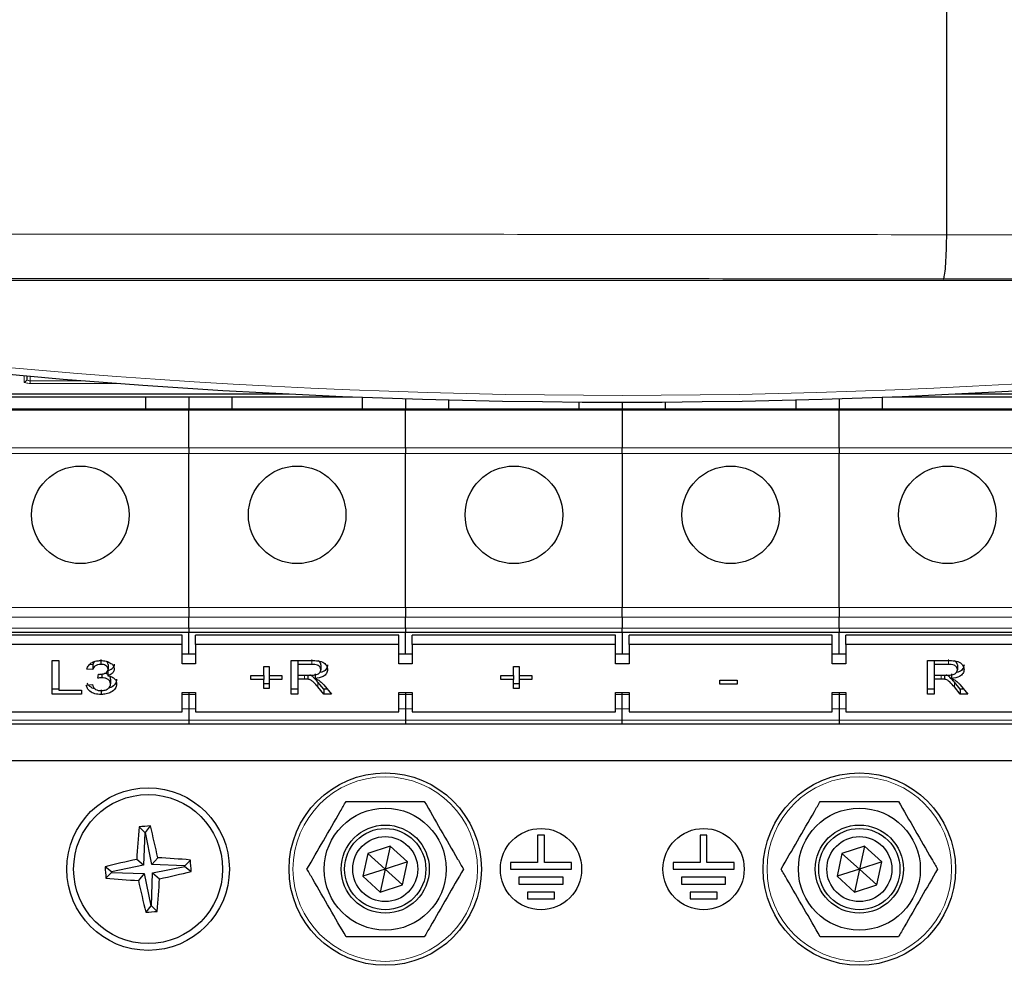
# Paper-space layout 'Blatt3' of a CAD drawing. Header units: millimetres. Extents: x 5 to 418, y 2 to 292.
# Tile 6 of 56: x 77 to 101, y 119 to 142. Entities that reach past the tile are written whole.
import ezdxf

# ---------------------------------------------------------------- set-up
doc = ezdxf.new("R2010")
doc.units = ezdxf.units.MM

psp = doc.layouts.new('Blatt3')

# ---------------------------------------------------------------- linework, layer by layer
at = {"color": 7, "linetype": 'Continuous', "lineweight": 25}
for p, q in [((100.0607, 136.9821), (100.0607, 185.7999)), ((100.0607, 136.982), (100.0607, 136.9821)), ((122.6055, 135.8512), (61.5493, 135.8512)), ((77.4247, 133.5073), (77.4232, 133.4204)), ((65.2345, 132.9946), (85.4284, 132.9946)), ((80.344, 132.9946), (80.344, 132.689)), ((81.4107, 132.9946), (81.4107, 132.689)), ((82.4774, 132.689), (82.4774, 132.9946)), ((85.6774, 132.9849), (85.6774, 132.689)), ((86.744, 132.9473), (86.744, 132.689)), ((87.8107, 132.689), (87.8107, 132.9166)), ((91.0107, 132.8654), (91.0107, 132.689)), ((92.0774, 132.862), (92.0774, 132.689)), ((93.144, 132.689), (93.144, 132.8654)), ((96.344, 132.9166), (96.344, 132.689)), ((97.4107, 132.9473), (97.4107, 132.689)), ((98.4774, 132.689), (98.4774, 132.9849)), ((98.7263, 132.9946), (118.9203, 132.9946)), ((81.4107, 132.689), (76.0774, 132.689)), ((86.744, 132.689), (81.4107, 132.689)), ((81.4107, 132.689), (81.4107, 132.661)), ((81.4107, 131.7385), (81.4107, 132.661)), ((92.0774, 132.689), (86.744, 132.689)), ((86.744, 132.689), (86.744, 132.661)), ((86.744, 131.7385), (86.744, 132.661)), ((92.0774, 132.661), (92.0774, 132.689)), ((97.4107, 132.689), (92.0774, 132.689)), ((92.0774, 132.661), (92.0774, 131.7385)), ((102.744, 132.689), (97.4107, 132.689)), ((97.4107, 132.689), (97.4107, 132.661)), ((97.4107, 131.7385), (97.4107, 132.661)), ((81.4107, 131.7385), (81.4107, 131.5998)), ((81.4107, 127.8104), (81.4107, 131.5998)), ((86.744, 131.7385), (86.744, 131.5998)), ((86.744, 127.8104), (86.744, 131.5998)), ((92.0774, 131.5998), (92.0774, 131.7385)), ((92.0774, 131.5998), (92.0774, 127.8104)), ((97.4107, 131.7385), (97.4107, 131.5998)), ((97.4107, 127.8104), (97.4107, 131.5998)), ((81.4107, 127.8104), (81.4107, 127.5747)), ((86.744, 127.8104), (86.744, 127.5747)), ((92.0774, 127.5747), (92.0774, 127.8104)), ((97.4107, 127.8104), (97.4107, 127.5747)), ((81.4107, 127.2986), (81.4107, 127.5747)), ((86.744, 127.2986), (86.744, 127.5747)), ((92.0774, 127.5747), (92.0774, 127.2986)), ((97.4107, 127.2986), (97.4107, 127.5747)), ((76.0774, 127.2009), (81.4107, 127.2009)), ((81.4107, 127.2986), (81.4107, 127.2009)), ((81.4107, 127.2009), (86.744, 127.2009)), ((81.4107, 126.6592), (81.4107, 127.2009)), ((86.744, 127.2986), (86.744, 127.2009)), ((86.744, 127.2009), (92.0774, 127.2009)), ((86.744, 126.6592), (86.744, 127.2009)), ((92.0774, 127.2009), (92.0774, 127.2986)), ((92.0774, 127.2009), (97.4107, 127.2009)), ((92.0774, 127.2009), (92.0774, 126.6592)), ((97.4107, 127.2986), (97.4107, 127.2009)), ((97.4107, 127.2009), (102.744, 127.2009)), ((97.4107, 126.6592), (97.4107, 127.2009)), ((81.244, 127.1306), (76.244, 127.1306)), ((81.244, 126.8949), (81.244, 127.1306)), ((81.5774, 126.8949), (81.5774, 127.1306)), ((86.5774, 127.1306), (81.5774, 127.1306)), ((86.5774, 126.8949), (86.5774, 127.1306)), ((86.9107, 126.8949), (86.9107, 127.1306)), ((91.9107, 127.1306), (86.9107, 127.1306)), ((91.9107, 126.8949), (91.9107, 127.1306)), ((92.244, 126.8949), (92.244, 127.1306)), ((97.244, 127.1306), (92.244, 127.1306)), ((97.244, 126.8949), (97.244, 127.1306)), ((97.5774, 126.8949), (97.5774, 127.1306)), ((102.5774, 127.1306), (97.5774, 127.1306)), ((81.244, 126.8949), (76.244, 126.8949)), ((81.244, 126.4235), (81.244, 126.8949)), ((81.5774, 126.8949), (81.5774, 126.4235)), ((86.5774, 126.8949), (81.5774, 126.8949)), ((86.5774, 126.4235), (86.5774, 126.8949)), ((86.9107, 126.8949), (86.9107, 126.4235)), ((91.9107, 126.8949), (86.9107, 126.8949)), ((91.9107, 126.4235), (91.9107, 126.8949)), ((92.244, 126.8949), (92.244, 126.4235)), ((97.244, 126.8949), (92.244, 126.8949)), ((97.244, 126.4235), (97.244, 126.8949)), ((97.5774, 126.8949), (97.5774, 126.4235)), ((102.5774, 126.8949), (97.5774, 126.8949)), ((78.0505, 126.5041), (78.2151, 126.5041)), ((78.0505, 125.6792), (78.0505, 126.5041)), ((78.2151, 126.5041), (78.2151, 125.7744)), ((79.249, 126.5268), (79.249, 126.409)), ((81.5774, 126.6592), (81.244, 126.6592)), ((83.9288, 126.5041), (84.435, 126.5041)), ((83.9288, 125.6792), (83.9288, 126.5041)), ((84.0933, 126.5041), (84.0933, 126.409)), ((86.9107, 126.6592), (86.5774, 126.6592)), ((92.244, 126.6592), (91.9107, 126.6592)), ((97.5774, 126.6592), (97.244, 126.6592)), ((99.589, 126.5041), (100.0952, 126.5041)), ((99.589, 125.6792), (99.589, 126.5041)), ((99.7535, 126.5041), (99.7535, 126.409)), ((79.0527, 126.282), (78.9031, 126.2926)), ((79.0527, 126.3999), (78.9721, 126.4056)), ((79.0527, 126.3999), (79.0527, 126.282)), ((79.417, 126.2487), (79.417, 126.1308)), ((79.4266, 126.4088), (79.4266, 126.291)), ((81.5774, 126.4235), (81.244, 126.4235)), ((83.2557, 126.3561), (83.3903, 126.3561)), ((83.2557, 126.134), (83.2557, 126.3561)), ((83.3903, 126.3561), (83.3903, 126.134)), ((84.0933, 126.409), (84.0933, 126.1446)), ((84.441, 126.409), (84.0933, 126.409)), ((84.6617, 126.3971), (84.6617, 126.2792)), ((86.9107, 126.4235), (86.5774, 126.4235)), ((89.4031, 126.3561), (89.5377, 126.3561)), ((89.4031, 126.134), (89.4031, 126.3561)), ((89.5377, 126.3561), (89.5377, 126.134)), ((92.244, 126.4235), (91.9107, 126.4235)), ((97.5774, 126.4235), (97.244, 126.4235)), ((99.7535, 126.409), (99.7535, 126.1446)), ((100.1013, 126.409), (99.7535, 126.409)), ((100.3219, 126.3971), (100.3219, 126.2792)), ((79.1709, 126.0705), (79.1864, 126.1657)), ((79.2677, 126.171), (79.2677, 126.0818)), ((79.4864, 126.0461), (79.4864, 125.9282)), ((82.9416, 126.134), (83.2557, 126.134)), ((82.9416, 126.0388), (82.9416, 126.134)), ((83.2557, 126.0388), (82.9416, 126.0388)), ((83.2557, 126.134), (83.2557, 126.0388)), ((83.2557, 125.8167), (83.2557, 126.0388)), ((83.3903, 126.134), (83.7044, 126.134)), ((83.3903, 126.134), (83.3903, 126.0388)), ((83.7044, 126.0388), (83.3903, 126.0388)), ((83.3903, 126.0388), (83.3903, 125.8167)), ((83.7044, 126.134), (83.7044, 126.0388)), ((84.0933, 126.1446), (84.4057, 126.1446)), ((84.0933, 126.1446), (84.0933, 126.0494)), ((84.2618, 126.0494), (84.0933, 126.0494)), ((84.0933, 126.0494), (84.0933, 125.6792)), ((84.3429, 126.1446), (84.3429, 126.0456)), ((84.5168, 126.1778), (84.5168, 126.0599)), ((89.089, 126.134), (89.4031, 126.134)), ((89.089, 126.0388), (89.089, 126.134)), ((89.4031, 126.0388), (89.089, 126.0388)), ((89.4031, 126.134), (89.4031, 126.0388)), ((89.4031, 125.8167), (89.4031, 126.0388)), ((89.5377, 126.134), (89.8518, 126.134)), ((89.5377, 126.134), (89.5377, 126.0388)), ((89.8518, 126.0388), (89.5377, 126.0388)), ((89.5377, 126.0388), (89.5377, 125.8167)), ((89.8518, 126.134), (89.8518, 126.0388)), ((94.4736, 126.0176), (94.9074, 126.0176)), ((94.4736, 125.9224), (94.4736, 126.0176)), ((94.9074, 126.0176), (94.9074, 125.9224)), ((99.7535, 126.1446), (100.066, 126.1446)), ((99.7535, 126.1446), (99.7535, 126.0494)), ((99.922, 126.0494), (99.7535, 126.0494)), ((99.7535, 126.0494), (99.7535, 125.6792)), ((100.0031, 126.1446), (100.0031, 126.0456)), ((100.177, 126.1778), (100.177, 126.0599)), ((78.2151, 125.797), (78.0505, 125.797)), ((78.2151, 125.7744), (78.7685, 125.7744)), ((78.7685, 125.7744), (78.7685, 125.6792)), ((78.8882, 125.9013), (79.0377, 125.9119)), ((79.2511, 125.7865), (79.2511, 125.6686)), ((83.3903, 125.9345), (83.2557, 125.9345)), ((83.3903, 125.8167), (83.2557, 125.8167)), ((84.0933, 125.797), (83.9288, 125.797)), ((84.7332, 125.797), (84.5878, 125.9712)), ((84.7332, 125.6792), (84.5878, 125.8534)), ((84.7304, 125.9069), (84.9218, 125.6792)), ((84.8227, 125.797), (84.7332, 125.797)), ((84.7332, 125.797), (84.7332, 125.6792)), ((89.5377, 125.9345), (89.4031, 125.9345)), ((89.5377, 125.8167), (89.4031, 125.8167)), ((94.9074, 125.9224), (94.4736, 125.9224)), ((99.7535, 125.797), (99.589, 125.797)), ((100.3934, 125.797), (100.2481, 125.9712)), ((100.3934, 125.6792), (100.2481, 125.8534)), ((100.3906, 125.9069), (100.582, 125.6792)), ((100.483, 125.797), (100.3934, 125.797)), ((100.3934, 125.797), (100.3934, 125.6792)), ((78.7685, 125.6792), (78.0505, 125.6792)), ((81.244, 125.7164), (81.5774, 125.7164)), ((81.244, 125.245), (81.244, 125.7164)), ((81.4107, 125.7164), (81.4107, 125.6694)), ((81.4107, 125.6694), (81.4107, 125.3128)), ((81.5774, 125.7164), (81.5774, 125.245)), ((84.0933, 125.6792), (83.9288, 125.6792)), ((84.9218, 125.6792), (84.7332, 125.6792)), ((86.5774, 125.7164), (86.9107, 125.7164)), ((86.5774, 125.245), (86.5774, 125.7164)), ((86.744, 125.7164), (86.744, 125.6694)), ((86.744, 125.6694), (86.744, 125.3128)), ((86.9107, 125.7164), (86.9107, 125.245)), ((91.9107, 125.7164), (92.244, 125.7164)), ((91.9107, 125.245), (91.9107, 125.7164)), ((92.0774, 125.6694), (92.0774, 125.7164)), ((92.0774, 125.3128), (92.0774, 125.6694)), ((92.244, 125.7164), (92.244, 125.245)), ((97.244, 125.7164), (97.5774, 125.7164)), ((97.244, 125.245), (97.244, 125.7164)), ((97.4107, 125.7164), (97.4107, 125.6694)), ((97.4107, 125.6694), (97.4107, 125.3128)), ((97.5774, 125.7164), (97.5774, 125.245)), ((99.7535, 125.6792), (99.589, 125.6792)), ((100.582, 125.6792), (100.3934, 125.6792)), ((81.4107, 125.3128), (81.4107, 125.0366)), ((86.744, 125.3128), (86.744, 125.0366)), ((92.0774, 125.0366), (92.0774, 125.3128)), ((97.4107, 125.3128), (97.4107, 125.0366)), ((76.244, 125.245), (81.244, 125.245)), ((81.4107, 125.0366), (81.4107, 124.939)), ((81.5774, 125.245), (86.5774, 125.245)), ((86.744, 125.0366), (86.744, 124.939)), ((86.9107, 125.245), (91.9107, 125.245)), ((92.0774, 124.939), (92.0774, 125.0366)), ((92.244, 125.245), (97.244, 125.245)), ((97.4107, 125.0366), (97.4107, 124.939)), ((97.5774, 125.245), (102.5774, 125.245)), ((81.4107, 124.939), (76.0774, 124.939)), ((86.744, 124.939), (81.4107, 124.939)), ((92.0774, 124.939), (86.744, 124.939)), ((97.4107, 124.939), (92.0774, 124.939)), ((102.744, 124.939), (97.4107, 124.939)), ((121.0774, 124.039), (63.0774, 124.039)), ((80.3283, 122.2756), (80.1866, 122.4112)), ((80.3476, 122.2772), (80.4659, 122.4336)), ((80.3283, 122.2756), (80.2994, 121.4671)), ((80.3476, 122.2772), (80.3283, 122.2756)), ((80.5055, 121.4836), (80.3476, 122.2772)), ((90.1607, 122.2057), (89.994, 122.2057)), ((89.994, 122.2057), (89.994, 121.539)), ((90.1607, 121.539), (90.1607, 122.2057)), ((93.994, 122.2057), (93.994, 121.539)), ((94.1607, 122.2057), (93.994, 122.2057)), ((94.1607, 121.539), (94.1607, 122.2057)), ((86.3667, 121.9365), (85.8168, 121.7606)), ((86.3667, 121.9365), (86.244, 121.3723)), ((86.794, 121.5482), (86.3667, 121.9365)), ((98.0333, 121.9365), (97.4834, 121.7606)), ((98.0333, 121.9365), (97.9107, 121.3723)), ((98.4606, 121.5482), (98.0333, 121.9365)), ((80.5055, 121.4836), (80.6483, 121.6515)), ((85.8168, 121.7606), (85.6941, 121.1964)), ((86.244, 121.3723), (85.8168, 121.7606)), ((97.4834, 121.7606), (97.3608, 121.1964)), ((97.9107, 121.3723), (97.4834, 121.7606)), ((79.5058, 121.3093), (79.3494, 121.4275)), ((80.2994, 121.4671), (79.5058, 121.3093)), ((80.2994, 121.4671), (80.1315, 121.6099)), ((81.314, 121.4547), (80.5055, 121.4836)), ((80.522, 121.2776), (81.3156, 121.4354)), ((81.314, 121.4547), (81.4495, 121.5964)), ((81.3156, 121.4354), (81.314, 121.4547)), ((81.3156, 121.4354), (81.472, 121.3172)), ((86.794, 121.5482), (86.244, 121.3723)), ((86.6713, 120.984), (86.794, 121.5482)), ((89.3274, 121.539), (89.3274, 121.3723)), ((89.994, 121.539), (89.3274, 121.539)), ((90.8274, 121.539), (90.1607, 121.539)), ((90.8274, 121.3723), (90.8274, 121.539)), ((93.3274, 121.539), (93.3274, 121.3723)), ((93.994, 121.539), (93.3274, 121.539)), ((94.8274, 121.539), (94.1607, 121.539)), ((94.8274, 121.3723), (94.8274, 121.539)), ((98.4606, 121.5482), (97.9107, 121.3723)), ((98.338, 120.984), (98.4606, 121.5482)), ((79.5074, 121.2899), (79.3719, 121.1482)), ((79.5058, 121.3093), (79.5074, 121.2899)), ((79.5074, 121.2899), (80.316, 121.261)), ((80.316, 121.261), (80.1731, 121.0932)), ((80.316, 121.261), (80.4738, 120.4675)), ((80.4931, 120.469), (80.522, 121.2776)), ((80.522, 121.2776), (80.6899, 121.1347)), ((86.244, 121.3723), (85.6941, 121.1964)), ((85.6941, 121.1964), (86.1214, 120.8081)), ((86.244, 121.3723), (86.1214, 120.8081)), ((86.6713, 120.984), (86.244, 121.3723)), ((89.3274, 121.3723), (90.8274, 121.3723)), ((89.5357, 121.1723), (89.5357, 121.0057)), ((90.619, 121.1723), (89.5357, 121.1723)), ((90.619, 121.0057), (90.619, 121.1723)), ((93.3274, 121.3723), (94.8274, 121.3723)), ((93.5357, 121.1723), (93.5357, 121.0057)), ((94.619, 121.1723), (93.5357, 121.1723)), ((94.619, 121.0057), (94.619, 121.1723)), ((97.9107, 121.3723), (97.3608, 121.1964)), ((97.3608, 121.1964), (97.7881, 120.8081)), ((97.9107, 121.3723), (97.7881, 120.8081)), ((98.338, 120.984), (97.9107, 121.3723)), ((86.1214, 120.8081), (86.6713, 120.984)), ((89.5357, 121.0057), (90.619, 121.0057)), ((93.5357, 121.0057), (94.619, 121.0057)), ((97.7881, 120.8081), (98.338, 120.984)), ((90.4107, 120.8057), (89.744, 120.8057)), ((89.744, 120.8057), (89.744, 120.639)), ((90.4107, 120.639), (90.4107, 120.8057)), ((93.744, 120.8057), (93.744, 120.639)), ((94.4107, 120.8057), (93.744, 120.8057)), ((94.4107, 120.639), (94.4107, 120.8057)), ((80.4738, 120.4675), (80.3556, 120.311)), ((80.4738, 120.4675), (80.4931, 120.469)), ((80.4931, 120.469), (80.6348, 120.3335)), ((89.744, 120.639), (90.4107, 120.639)), ((93.744, 120.639), (94.4107, 120.639))]:
    psp.add_line(p, q, dxfattribs=at)
at = {"color": 7, "linetype": 'Continuous', "lineweight": 18}
for p, q in [((77.3565, 133.3563), (77.3593, 133.5131)), ((77.5107, 133.4997), (77.5107, 133.3875)), ((77.5107, 133.3234), (77.5107, 133.3875)), ((77.5107, 133.3875), (78.8527, 133.3875)), ((79.6836, 133.3234), (77.5107, 133.3234)), ((56.0583, 133.065), (83.8536, 133.065)), ((83.9271, 133.0614), (56.0583, 133.0614)), ((128.0965, 133.0614), (100.2276, 133.0614)), ((100.3012, 133.065), (128.0965, 133.065)), ((76.0774, 132.661), (81.4107, 132.661)), ((81.4107, 132.661), (86.744, 132.661)), ((86.744, 132.661), (92.0774, 132.661)), ((92.0774, 132.661), (97.4107, 132.661)), ((97.4107, 132.661), (102.744, 132.661)), ((81.4107, 131.7385), (76.0774, 131.7385)), ((76.0774, 131.5998), (81.4107, 131.5998)), ((86.744, 131.7385), (81.4107, 131.7385)), ((81.4107, 131.5998), (86.744, 131.5998)), ((92.0774, 131.7385), (86.744, 131.7385)), ((86.744, 131.5998), (92.0774, 131.5998)), ((97.4107, 131.7385), (92.0774, 131.7385)), ((92.0774, 131.5998), (97.4107, 131.5998)), ((102.744, 131.7385), (97.4107, 131.7385)), ((97.4107, 131.5998), (102.744, 131.5998)), ((81.4107, 127.8104), (76.0774, 127.8104)), ((86.744, 127.8104), (81.4107, 127.8104)), ((92.0774, 127.8104), (86.744, 127.8104)), ((97.4107, 127.8104), (92.0774, 127.8104)), ((102.744, 127.8104), (97.4107, 127.8104)), ((76.0774, 127.5747), (81.4107, 127.5747)), ((81.4107, 127.5747), (86.744, 127.5747)), ((86.744, 127.5747), (92.0774, 127.5747)), ((92.0774, 127.5747), (97.4107, 127.5747)), ((97.4107, 127.5747), (102.744, 127.5747)), ((81.4107, 127.2986), (76.0774, 127.2986)), ((86.744, 127.2986), (81.4107, 127.2986)), ((92.0774, 127.2986), (86.744, 127.2986)), ((97.4107, 127.2986), (92.0774, 127.2986)), ((102.744, 127.2986), (97.4107, 127.2986)), ((84.441, 126.5268), (84.441, 126.409)), ((100.1013, 126.5268), (100.1013, 126.409)), ((84.2618, 126.1446), (84.2618, 126.0494)), ((99.922, 126.1446), (99.922, 126.0494)), ((84.5878, 125.9712), (84.5878, 125.8534)), ((100.2481, 125.9712), (100.2481, 125.8534)), ((81.4107, 125.6694), (81.244, 125.6694)), ((81.5774, 125.6694), (81.4107, 125.6694)), ((86.744, 125.6694), (86.5774, 125.6694)), ((86.9107, 125.6694), (86.744, 125.6694)), ((92.0774, 125.6694), (91.9107, 125.6694)), ((92.244, 125.6694), (92.0774, 125.6694)), ((97.4107, 125.6694), (97.244, 125.6694)), ((97.5774, 125.6694), (97.4107, 125.6694)), ((81.244, 125.3128), (81.4107, 125.3128)), ((81.4107, 125.3128), (81.5774, 125.3128)), ((86.5774, 125.3128), (86.744, 125.3128)), ((86.744, 125.3128), (86.9107, 125.3128)), ((91.9107, 125.3128), (92.0774, 125.3128)), ((92.0774, 125.3128), (92.244, 125.3128)), ((97.244, 125.3128), (97.4107, 125.3128)), ((97.4107, 125.3128), (97.5774, 125.3128)), ((81.4107, 125.0366), (76.0774, 125.0366)), ((86.744, 125.0366), (81.4107, 125.0366)), ((92.0774, 125.0366), (86.744, 125.0366)), ((97.4107, 125.0366), (92.0774, 125.0366)), ((102.744, 125.0366), (97.4107, 125.0366))]:
    psp.add_line(p, q, dxfattribs=at)
at = {"color": 7, "linetype": 'Continuous', "lineweight": 25}
for centre, radius in [((78.744, 130.089), 1.2), ((84.0774, 130.089), 1.2), ((89.4107, 130.089), 1.2), ((94.744, 130.089), 1.2), ((100.0774, 130.089), 1.2), ((86.244, 121.3723), 2.3667), ((97.9107, 121.3723), 2.3667), ((80.4107, 121.3723), 2), ((80.4107, 121.3723), 1.8333), ((86.244, 121.3723), 1.5), ((97.9107, 121.3723), 1.5), ((86.244, 121.3723), 1.0833), ((86.244, 121.3723), 1), ((90.0774, 121.3723), 1), ((94.0774, 121.3723), 1), ((97.9107, 121.3723), 1.0833), ((97.9107, 121.3723), 1), ((86.244, 121.3723), 0.8), ((97.9107, 121.3723), 0.8)]:
    psp.add_circle(centre, radius, dxfattribs=at)
at = {"color": 7, "linetype": 'Continuous', "lineweight": 18}
for centre in [(86.244, 121.3723), (97.9107, 121.3723)]:
    psp.add_circle(centre, 2.2704, dxfattribs=at)
at = {"color": 7, "linetype": 'Continuous', "lineweight": 25}
for centre, radius, start, end in [((92.0774, 299.5286), 166.6667, 259.163911, 280.836089), ((98.6532, 120.7393), 18.5421, 174.8268, 177.30869), ((81.8952, 102.9213), 19.5646, 94.18953, 95.00995), ((62.501, 117.8306), 18.5451, 11.88996, 14.37145), ((79.7785, 103.1416), 18.5304, 84.82611, 87.30957), ((83.9528, 103.4611), 18.5468, 101.89014, 104.3714), ((98.7502, 122.8476), 19.4527, 184.18664, 185.01179), ((62.0559, 119.8957), 19.4681, 4.1871, 5.01159), ((81.0436, 139.6126), 18.5398, 264.82674, 267.30893), ((76.8686, 139.2835), 18.5467, 281.89012, 284.3714), ((98.3234, 124.9148), 18.5483, 191.89026, 194.37133), ((62.1677, 122.0054), 18.5426, 354.82684, 357.30865), ((78.9263, 139.8233), 19.5646, 274.18953, 275.00995)]:
    psp.add_arc(centre, radius, start, end, dxfattribs=at)
at = {"color": 7, "linetype": 'Continuous', "lineweight": 18}
for centre, radius, start, end in [((92.0774, 299.5286), 166.5, 259.434941, 280.565059), ((77.3573, 133.4222), 0.0659, 269.3401, 358.3751)]:
    psp.add_arc(centre, radius, start, end, dxfattribs=at)
psp.add_ellipse((77.5107, 133.3562), major_axis=(0.1542, 0), ratio=0.212558, start_param=3.1378825, end_param=4.712389, dxfattribs=at)
for points, knots in [([(57.0212, 136.9808), (58.3236, 136.9822), (62.4444, 136.9866), (69.3942, 136.9916), (78.8063, 136.9938), (89.0389, 136.9937), (96.4231, 136.982), (100.0607, 136.982), (100.0607, 136.982)], [0, 0, 0, 0, 0.0909036, 0.287602, 0.4844278, 0.7466181, 0.9999995, 1, 1, 1, 1]), ([(100.0607, 136.9821), (100.0607, 136.9821), (102.4129, 136.9821), (107.1146, 136.9715), (113.6208, 136.9711), (119.5475, 136.9725), (123.8001, 136.9763), (126.2706, 136.9795), (126.967, 136.9805)], [0, 0, 0, 0, 0.0000007, 0.261989, 0.5259248, 0.7240785, 0.9222319, 1, 1, 1, 1]), ([(99.9752, 135.8947), (96.3593, 135.898), (88.9976, 135.9049), (78.8087, 135.907), (69.4288, 135.9043), (62.5033, 135.8994), (58.3961, 135.8949), (57.0982, 135.8934)], [0, 0, 0, 0, 0.2531661, 0.515433, 0.7122522, 0.9090713, 1, 1, 1, 1]), ([(127.0569, 135.8931), (126.3557, 135.8922), (123.8688, 135.889), (119.5867, 135.8854), (113.618, 135.8837), (107.0729, 135.8857), (102.3339, 135.8917), (99.9752, 135.8947)], [0, 0, 0, 0, 0.0778058, 0.2759462, 0.4742902, 0.7383424, 1, 1, 1, 1]), ([(77.4232, 133.4204), (77.4242, 133.4164), (77.4263, 133.4085), (77.4434, 133.3982), (77.4678, 133.3909), (77.4919, 133.3878), (77.5063, 133.3875), (77.5107, 133.3875)], [0, 0, 0, 0, 0.2380749, 0.4723226, 0.6968104, 0.90683, 1, 1, 1, 1])]:
    psp.add_open_spline(points, degree=3, knots=knots, dxfattribs=at)
at = {"color": 7, "linetype": 'Continuous', "lineweight": 25}
for points, knots in [([(99.9752, 135.8947), (99.9758, 135.8949), (99.9797, 135.8962), (99.9932, 135.9143), (100.0151, 136.0124), (100.0385, 136.2572), (100.0554, 136.5919), (100.0589, 136.852), (100.0607, 136.982)], [0, 0, 0, 0, 0.0156996, 0.0919402, 0.318965, 0.5459814, 0.7729893, 1, 1, 1, 1]), ([(78.9031, 126.2926), (78.9146, 126.3247), (78.9376, 126.3887), (79.0255, 126.4602), (79.1345, 126.4988), (79.2077, 126.5024), (79.2443, 126.5041)], [0, 0, 0, 0, 0.2802553, 0.5595237, 0.7795938, 1, 1, 1, 1]), ([(79.1011, 126.4816), (79.0893, 126.4694), (79.0653, 126.4445), (79.0569, 126.415), (79.0527, 126.3999)], [0, 0, 0, 0, 0.4904675, 1, 1, 1, 1]), ([(79.2443, 126.5041), (79.2906, 126.5009), (79.3831, 126.4943), (79.4955, 126.4435), (79.5634, 126.3716), (79.5719, 126.3201), (79.5762, 126.2944)], [0, 0, 0, 0, 0.2801832, 0.5598575, 0.7800016, 1, 1, 1, 1]), ([(79.4266, 126.4088), (79.4246, 126.4274), (79.4213, 126.4576), (79.3917, 126.4787), (79.3803, 126.4867)], [0, 0, 0, 0, 0.6170416, 1, 1, 1, 1]), ([(84.435, 126.5041), (84.4888, 126.5037), (84.5955, 126.503), (84.7393, 126.458), (84.8135, 126.371), (84.8219, 126.3115), (84.8262, 126.2817)], [0, 0, 0, 0, 0.2816701, 0.5592007, 0.7794084, 1, 1, 1, 1]), ([(84.6617, 126.3971), (84.6588, 126.4193), (84.6538, 126.4586), (84.612, 126.484), (84.5939, 126.495)], [0, 0, 0, 0, 0.565863, 1, 1, 1, 1]), ([(100.0952, 126.5041), (100.149, 126.5037), (100.2558, 126.503), (100.3995, 126.458), (100.4737, 126.371), (100.4822, 126.3115), (100.4864, 126.2817)], [0, 0, 0, 0, 0.281671, 0.5592014, 0.7794083, 1, 1, 1, 1]), ([(100.3219, 126.3971), (100.3191, 126.4193), (100.3141, 126.4586), (100.2723, 126.484), (100.2541, 126.495)], [0, 0, 0, 0, 0.565863, 1, 1, 1, 1]), ([(79.249, 126.409), (79.2215, 126.4072), (79.1665, 126.4037), (79.1019, 126.3705), (79.0663, 126.3267), (79.0572, 126.297), (79.0527, 126.282)], [0, 0, 0, 0, 0.2800001, 0.5591255, 0.7793202, 1, 1, 1, 1]), ([(79.2079, 126.1646), (79.2374, 126.1664), (79.2966, 126.1702), (79.3728, 126.1965), (79.4212, 126.2411), (79.4248, 126.2743), (79.4266, 126.291)], [0, 0, 0, 0, 0.2806819, 0.5609549, 0.7800648, 1, 1, 1, 1]), ([(79.4266, 126.291), (79.4237, 126.3091), (79.4179, 126.3453), (79.3686, 126.3848), (79.3093, 126.406), (79.2691, 126.408), (79.249, 126.409)], [0, 0, 0, 0, 0.27946398, 0.55895216, 0.77925579, 1, 1, 1, 1]), ([(79.5762, 126.4123), (79.5735, 126.3927), (79.5683, 126.3534), (79.5176, 126.2902), (79.4551, 126.2644), (79.417, 126.2487)], [0, 0, 0, 0, 0.28049839, 0.56100437, 1, 1, 1, 1]), ([(79.5762, 126.2944), (79.5735, 126.2748), (79.5683, 126.2356), (79.5176, 126.1724), (79.4551, 126.1466), (79.417, 126.1308)], [0, 0, 0, 0, 0.2804922, 0.5609979, 1, 1, 1, 1]), ([(84.4057, 126.1446), (84.4397, 126.145), (84.5072, 126.1459), (84.6007, 126.1692), (84.6527, 126.2227), (84.6587, 126.2604), (84.6617, 126.2792)], [0, 0, 0, 0, 0.2815615, 0.5602356, 0.7798749, 1, 1, 1, 1]), ([(84.6617, 126.2792), (84.6581, 126.3008), (84.651, 126.3439), (84.5699, 126.4034), (84.4899, 126.4068), (84.441, 126.409)], [0, 0, 0, 0, 0.2804086, 0.5599804, 1, 1, 1, 1]), ([(84.8262, 126.2817), (84.8214, 126.2495), (84.8117, 126.1852), (84.7042, 126.09), (84.5878, 126.0713), (84.5168, 126.0599)], [0, 0, 0, 0, 0.28051531, 0.56050159, 1, 1, 1, 1]), ([(84.8262, 126.3996), (84.821, 126.3678), (84.8107, 126.3044), (84.738, 126.2304), (84.6692, 126.2166), (84.6444, 126.2117)], [0, 0, 0, 0, 0.3909128, 0.7810885, 1, 1, 1, 1]), ([(100.066, 126.1446), (100.0999, 126.145), (100.1675, 126.1459), (100.261, 126.1692), (100.3129, 126.2227), (100.3189, 126.2604), (100.3219, 126.2792)], [0, 0, 0, 0, 0.2815617, 0.5602359, 0.7798744, 1, 1, 1, 1]), ([(100.3219, 126.2792), (100.3184, 126.3008), (100.3113, 126.3439), (100.2302, 126.4034), (100.1502, 126.4068), (100.1013, 126.409)], [0, 0, 0, 0, 0.2804088, 0.5599821, 1, 1, 1, 1]), ([(100.4864, 126.2817), (100.4816, 126.2495), (100.472, 126.1852), (100.3645, 126.09), (100.2481, 126.0713), (100.177, 126.0599)], [0, 0, 0, 0, 0.2805154, 0.5605007, 1, 1, 1, 1]), ([(100.4864, 126.3996), (100.4813, 126.3678), (100.4709, 126.3044), (100.3982, 126.2304), (100.3294, 126.2166), (100.3047, 126.2117)], [0, 0, 0, 0, 0.3909135, 0.7810883, 1, 1, 1, 1]), ([(79.2677, 126.0818), (79.2494, 126.0808), (79.2166, 126.0791), (79.1849, 126.0731), (79.1709, 126.0705)], [0, 0, 0, 0, 0.5597818, 1, 1, 1, 1]), ([(79.1864, 126.1657), (79.1904, 126.1654), (79.1975, 126.1648), (79.2047, 126.1646), (79.2079, 126.1646)], [0, 0, 0, 0, 0.5600003, 1, 1, 1, 1]), ([(79.4864, 125.9282), (79.4831, 125.9511), (79.4765, 125.997), (79.4177, 126.0486), (79.3439, 126.0777), (79.2931, 126.0804), (79.2677, 126.0818)], [0, 0, 0, 0, 0.2797458, 0.5591707, 0.7794444, 1, 1, 1, 1]), ([(79.417, 126.1589), (79.4144, 126.1615), (79.3971, 126.1784), (79.3679, 126.1855), (79.3431, 126.1916)], [0, 0, 0, 0, 0.149095, 1, 1, 1, 1]), ([(79.417, 126.1308), (79.4522, 126.1227), (79.5226, 126.1063), (79.5944, 126.0512), (79.6312, 125.9888), (79.6344, 125.9479), (79.636, 125.9274)], [0, 0, 0, 0, 0.2798078, 0.5591846, 0.7794074, 1, 1, 1, 1]), ([(79.636, 126.0453), (79.629, 126.0063), (79.6149, 125.9285), (79.5242, 125.8484), (79.4514, 125.8248), (79.4287, 125.8175)], [0, 0, 0, 0, 0.4074097, 0.8152055, 1, 1, 1, 1]), ([(79.4864, 126.0461), (79.4863, 126.0702), (79.4861, 126.0964), (79.4644, 126.1156), (79.4627, 126.1171)], [0, 0, 0, 0, 0.9231827, 1, 1, 1, 1]), ([(84.3429, 126.0456), (84.3278, 126.0469), (84.3009, 126.0494), (84.2737, 126.0494), (84.2618, 126.0494)], [0, 0, 0, 0, 0.5598505, 1, 1, 1, 1]), ([(84.5878, 125.8534), (84.5519, 125.8956), (84.5019, 125.9543), (84.4207, 126.024), (84.3688, 126.0384), (84.3429, 126.0456)], [0, 0, 0, 0, 0.5608804, 0.78073, 1, 1, 1, 1]), ([(84.5878, 125.9712), (84.5513, 126.0128), (84.5005, 126.0708), (84.4331, 126.1339), (84.3981, 126.1447), (84.3884, 126.1476)], [0, 0, 0, 0, 0.6487484, 0.903032, 1, 1, 1, 1]), ([(84.5168, 126.0599), (84.5348, 126.0536), (84.5671, 126.0423), (84.5951, 126.0263), (84.6074, 126.0193)], [0, 0, 0, 0, 0.5601188, 1, 1, 1, 1]), ([(84.6074, 126.0193), (84.6335, 126), (84.6801, 125.9655), (84.715, 125.9248), (84.7304, 125.9069)], [0, 0, 0, 0, 0.5597951, 1, 1, 1, 1]), ([(100.0031, 126.0456), (99.9881, 126.0469), (99.9611, 126.0494), (99.934, 126.0494), (99.922, 126.0494)], [0, 0, 0, 0, 0.5598538, 1, 1, 1, 1]), ([(100.2481, 125.8534), (100.2122, 125.8956), (100.1622, 125.9543), (100.0809, 126.024), (100.029, 126.0384), (100.0031, 126.0456)], [0, 0, 0, 0, 0.5608816, 0.7807313, 1, 1, 1, 1]), ([(100.2481, 125.9712), (100.2116, 126.0128), (100.1608, 126.0708), (100.0934, 126.1339), (100.0583, 126.1447), (100.0487, 126.1476)], [0, 0, 0, 0, 0.6487499, 0.9030337, 1, 1, 1, 1]), ([(100.177, 126.0599), (100.1951, 126.0536), (100.2274, 126.0423), (100.2554, 126.0263), (100.2677, 126.0193)], [0, 0, 0, 0, 0.5601188, 1, 1, 1, 1]), ([(100.2677, 126.0193), (100.2938, 126), (100.3403, 125.9655), (100.3752, 125.9248), (100.3906, 125.9069)], [0, 0, 0, 0, 0.5597941, 1, 1, 1, 1]), ([(79.2511, 125.6686), (79.2002, 125.6719), (79.0986, 125.6784), (78.9807, 125.7396), (78.9081, 125.8177), (78.8948, 125.8734), (78.8882, 125.9013)], [0, 0, 0, 0, 0.2799091, 0.5592483, 0.7794756, 1, 1, 1, 1]), ([(79.1101, 125.8047), (79.1076, 125.805), (79.0557, 125.8113), (78.9841, 125.8602), (78.9229, 125.914), (78.9131, 125.9454), (78.9119, 125.9493)], [0, 0, 0, 0, 0.02527359, 0.53751312, 0.94134813, 1, 1, 1, 1]), ([(79.0377, 125.9119), (79.0454, 125.8905), (79.0607, 125.8479), (79.1096, 125.7946), (79.1829, 125.7673), (79.2319, 125.765), (79.2565, 125.7638)], [0, 0, 0, 0, 0.2808803, 0.5600752, 0.7796523, 1, 1, 1, 1]), ([(79.636, 125.9274), (79.6292, 125.8881), (79.6156, 125.8095), (79.5094, 125.7239), (79.3821, 125.6753), (79.2948, 125.6708), (79.2511, 125.6686)], [0, 0, 0, 0, 0.2793992, 0.5590632, 0.7793771, 1, 1, 1, 1]), ([(79.2565, 125.7638), (79.291, 125.7661), (79.36, 125.7706), (79.437, 125.8155), (79.4803, 125.8709), (79.4844, 125.9091), (79.4864, 125.9282)], [0, 0, 0, 0, 0.2798816, 0.5589945, 0.7793137, 1, 1, 1, 1]), ([(84.3195, 121.3723), (84.4532, 121.6038), (84.7247, 122.0741), (85.0498, 122.6372), (85.2343, 122.9567), (85.2818, 123.039)], [0, 0, 0, 0, 0.41855401, 0.85015794, 1, 1, 1, 1]), ([(85.2818, 123.039), (85.3615, 123.039), (85.6861, 123.039), (86.274, 123.039), (86.8388, 123.039), (87.1485, 123.039), (87.2063, 123.039)], [0, 0, 0, 0, 0.1256357, 0.51164, 0.9088288, 1, 1, 1, 1]), ([(87.2063, 123.039), (87.34, 122.8075), (87.6114, 122.3373), (87.9366, 121.7741), (88.121, 121.4547), (88.1685, 121.3723)], [0, 0, 0, 0, 0.4185517, 0.8501558, 1, 1, 1, 1]), ([(95.9862, 121.3723), (96.1199, 121.6038), (96.3914, 122.0741), (96.7165, 122.6372), (96.9009, 122.9567), (96.9485, 123.039)], [0, 0, 0, 0, 0.41855393, 0.85015794, 1, 1, 1, 1]), ([(96.9485, 123.039), (97.0282, 123.039), (97.3528, 123.039), (97.9406, 123.039), (98.5055, 123.039), (98.8152, 123.039), (98.873, 123.039)], [0, 0, 0, 0, 0.1256357, 0.5116401, 0.9088286, 1, 1, 1, 1]), ([(98.873, 123.039), (99.0066, 122.8075), (99.2781, 122.3373), (99.6032, 121.7741), (99.7877, 121.4547), (99.8352, 121.3723)], [0, 0, 0, 0, 0.4185517, 0.8501559, 1, 1, 1, 1]), ([(85.2818, 119.7057), (85.1481, 119.9372), (84.8766, 120.4074), (84.5515, 120.9706), (84.3671, 121.29), (84.3195, 121.3723)], [0, 0, 0, 0, 0.4185517, 0.8501558, 1, 1, 1, 1]), ([(88.1685, 121.3723), (88.0349, 121.1408), (87.7634, 120.6706), (87.4383, 120.1074), (87.2538, 119.788), (87.2063, 119.7057)], [0, 0, 0, 0, 0.4185539, 0.8501557, 1, 1, 1, 1]), ([(96.9485, 119.7057), (96.8148, 119.9372), (96.5433, 120.4074), (96.2182, 120.9706), (96.0337, 121.29), (95.9862, 121.3723)], [0, 0, 0, 0, 0.4185517, 0.8501558, 1, 1, 1, 1]), ([(99.8352, 121.3723), (99.7015, 121.1408), (99.4301, 120.6706), (99.1049, 120.1074), (98.9205, 119.788), (98.873, 119.7057)], [0, 0, 0, 0, 0.4185539, 0.8501559, 1, 1, 1, 1]), ([(87.2063, 119.7057), (87.1485, 119.7057), (86.8459, 119.7057), (86.2813, 119.7057), (85.6931, 119.7057), (85.3615, 119.7057), (85.2818, 119.7057)], [0, 0, 0, 0, 0.0911714, 0.4772726, 0.8743641, 1, 1, 1, 1]), ([(98.873, 119.7057), (98.8152, 119.7057), (98.5125, 119.7057), (97.948, 119.7057), (97.3598, 119.7057), (97.0282, 119.7057), (96.9485, 119.7057)], [0, 0, 0, 0, 0.0911715, 0.4772727, 0.8743641, 1, 1, 1, 1])]:
    psp.add_open_spline(points, degree=3, knots=knots, dxfattribs=at)

doc.saveas('drawing.dxf')
